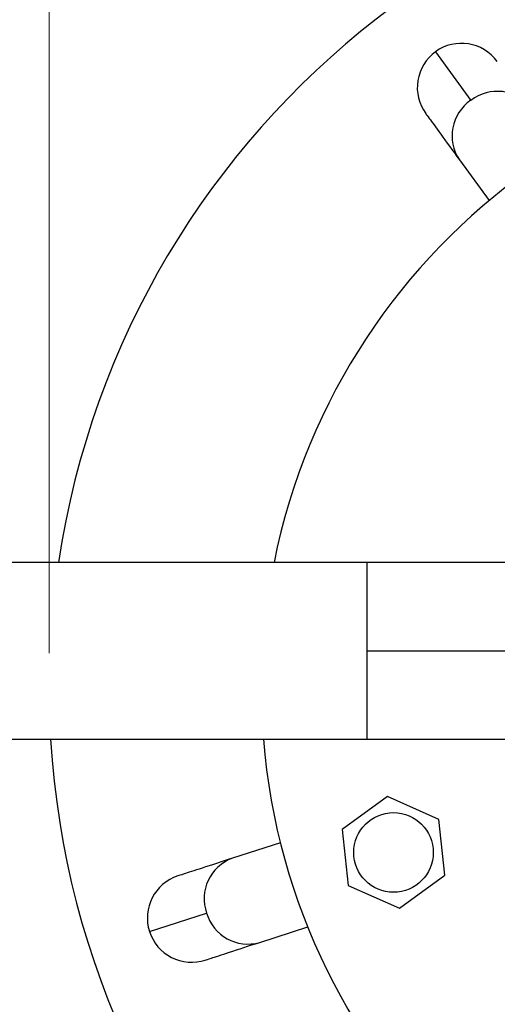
# Model space of a CAD drawing. Header units: millimetres. Extents: x 574 to 821, y 340 to 747.
# Tile 7 of 10: x 608 to 622, y 695 to 723. Entities that reach past the tile are written whole.
import ezdxf

# ---------------------------------------------------------------- set-up
doc = ezdxf.new("R2010")
doc.units = ezdxf.units.MM
doc.styles.add('SLDTEXTSTYLE0', font='TXT', dxfattribs={"width": 0.75})
doc.dimstyles.new('SLDDIMSTYLE0', dxfattribs={"dimtxt": 3.5, "dimasz": 3.556, "dimexe": 0, "dimexo": 0.0625, "dimgap": 0.875, "dimtad": 1, "dimdec": 0, "dimlfac": 2, "dimrnd": 1e-09, "dimzin": 12, "dimdsep": 46, "dimtxsty": 'SLDTEXTSTYLE0', "dimblk1": 'CLOSED', "dimblk2": 'CLOSED', "dimsah": 1, "dimcen": 0.09, "dimadec": 0, "dimazin": 3, "dimtfac": 1, "dimtofl": 0, "dimtmove": 0, "dimatfit": 3, "dimldrblk": 'CLOSED', "dimfxl": 0, "dimfrac": 2, "dimtolj": 1, "dimtzin": 12, "dimarcsym": 0})
doc.dimstyles.new('SLDDIMSTYLE1', dxfattribs={"dimtxt": 3.5, "dimasz": 3.556, "dimexe": 0, "dimexo": 0.0625, "dimgap": 0.875, "dimtad": 1, "dimdec": 0, "dimlfac": 2, "dimrnd": 1e-09, "dimzin": 12, "dimdsep": 46, "dimtxsty": 'SLDTEXTSTYLE0', "dimblk1": 'CLOSED', "dimblk2": 'CLOSED', "dimsah": 1, "dimcen": 0.09, "dimadec": 0, "dimazin": 3, "dimtfac": 1, "dimtdec": 0, "dimtofl": 0, "dimtmove": 0, "dimatfit": 3, "dimldrblk": 'CLOSED', "dimfxl": 0, "dimfrac": 2, "dimtolj": 1, "dimtzin": 12, "dimarcsym": 0})

# ---------------------------------------------------------------- blocks, each defined once
blk = doc.blocks.new('_Closed')
at = {"color": 0, "linetype": 'ByBlock', "lineweight": -2}
for p, q in [((-1, 0.166667), (0, 0)), ((-1, 0.166667), (-1, -0.166667)), ((0, 0), (-1, -0.166667)), ((0, 0), (-1, 0))]:
    blk.add_line(p, q, dxfattribs=at)
blk = doc.blocks.new('_D_1')
at = {"color": 7, "linetype": 'Continuous', "lineweight": 0}
for p, q in [((574.223, 726.241), (574.223, 743.392)), ((657.244, 705.175), (657.244, 743.392)), ((657.244, 742.392), (574.223, 742.392))]:
    blk.add_line(p, q, dxfattribs=at)
at = {"color": 7, "linetype": 'Continuous', "lineweight": 18, "xscale": 3.556, "yscale": 3.556, "rotation": 180.0000000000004}
blk.add_blockref('_Closed', (574.223, 742.392), dxfattribs=at)
at = {"color": 7, "linetype": 'Continuous', "lineweight": 18, "xscale": 3.556, "yscale": 3.556}
blk.add_blockref('_Closed', (657.244, 742.392), dxfattribs=at)
at = {"color": 7, "linetype": 'Continuous', "lineweight": 18, "insert": (613.389, 746.903), "char_height": 3.5, "attachment_point": 1, "style": 'SLDTEXTSTYLE0'}
blk.add_mtext('166', dxfattribs=at)
blk = doc.blocks.new('_D_2')
at = {"color": 7, "linetype": 'Continuous', "lineweight": 0}
for p, q in [((609.244, 705.175), (609.244, 736.252)), ((657.244, 705.175), (657.244, 736.252)), ((609.244, 735.252), (657.244, 735.252))]:
    blk.add_line(p, q, dxfattribs=at)
at = {"color": 7, "linetype": 'Continuous', "lineweight": 18, "xscale": 3.556, "yscale": 3.556, "rotation": 180.0000000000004}
blk.add_blockref('_Closed', (609.244, 735.252, 78.152), dxfattribs=at)
at = {"color": 7, "linetype": 'Continuous', "lineweight": 18, "xscale": 3.556, "yscale": 3.556}
blk.add_blockref('_Closed', (657.244, 735.252, 78.152), dxfattribs=at)
at = {"color": 7, "linetype": 'Continuous', "lineweight": 18, "char_height": 3.5, "attachment_point": 1, "style": 'SLDTEXTSTYLE0'}
for s, insert in [('%%c', (627.433, 739.764)), ('96', (632.712, 739.818))]:
    blk.add_mtext(s, dxfattribs=dict(at, insert=insert))

msp = doc.modelspace()

# ---------------------------------------------------------------- linework, layer by layer
at = {"color": 7, "linetype": 'Continuous', "lineweight": 25}
for p, q in [((620.165, 722.176), (621.163, 720.802)), ((620.84, 719.121), (621.678, 717.968)), ((618.223, 707.741), (589.223, 707.741)), ((633.223, 707.741), (618.223, 707.741)), ((618.223, 705.241), (635.723, 705.241)), ((589.223, 702.741), (618.223, 702.741)), ((618.223, 702.741), (633.223, 702.741)), ((618.812, 701.119), (617.527, 700.186)), ((620.262, 700.473), (618.812, 701.119)), ((620.428, 698.894), (620.262, 700.473)), ((617.527, 700.186), (617.693, 698.607)), ((615.78, 699.815), (614.424, 699.375)), ((619.144, 697.961), (620.428, 698.894)), ((617.693, 698.607), (619.144, 697.961)), ((612.083, 697.3), (613.697, 697.824)), ((615.196, 696.997), (616.552, 697.437))]:
    msp.add_line(p, q, dxfattribs=at)
at = {"color": 8, "linetype": 'Continuous', "lineweight": 25}
for p, q in [((618.223, 707.741), (618.223, 705.241)), ((618.223, 705.241), (618.223, 702.741))]:
    msp.add_line(p, q, dxfattribs=at)
at = {"color": 7, "linetype": 'Continuous', "lineweight": 25}
msp.add_circle((618.978, 699.54), 1.125, dxfattribs=at)
for centre, radius, start, end in [((633.244, 704.175), 24, 183.4253, 171.455), ((620.9, 721.164), 1.25, 36.019, 126), ((633.244, 704.175), 18, 270, 168.5732), ((620.9, 721.164), 1.25, 126, 216.019), ((633.244, 704.175), 18, 184.5692, 270), ((613.271, 697.686), 1.25, 108.019, 198), ((613.271, 697.686), 1.25, 198, 288.019)]:
    msp.add_arc(centre, radius, start, end, dxfattribs=at)
at = {"color": 8, "linetype": 'Continuous', "lineweight": 25}
for centre, start, end in [((621.906, 719.845), 37.9453, 127.8214), ((621.844, 719.8), 124.1786, 214.0547), ((614.837, 698.235), 109.9453, 199.8214), ((614.861, 698.162), 196.1786, 286.0547)]:
    msp.add_arc(centre, 1.212, start, end, dxfattribs=at)
at = {"color": 7, "linetype": 'Continuous', "lineweight": 25}
for points in [[(619.889, 720.43), (619.91, 720.4), (619.953, 720.342), (620.273, 719.901), (620.651, 719.381), (620.84, 719.121)], [(614.424, 699.375), (614.118, 699.275), (613.506, 699.076), (612.989, 698.908), (612.92, 698.886), (612.885, 698.875)], [(613.658, 696.497), (613.692, 696.508), (613.761, 696.531), (614.279, 696.699), (614.891, 696.898), (615.196, 696.997)]]:
    msp.add_open_spline(points, degree=3, knots=[0, 0, 0, 0, 0.332935, 0.667065, 1, 1, 1, 1], dxfattribs=at)

# ---------------------------------------------------------------- dimensions: what is measured, and where the dimension line sits
at = {"color": 7, "linetype": 'Continuous', "lineweight": 18}
dim = msp.add_linear_dim(base=(574.223, 742.392), p1=(657.244, 704.175), p2=(574.223, 725.241), dimstyle='SLDDIMSTYLE0', dxfattribs=at)
dim.commit()
dim.dimension.update_dxf_attribs({"geometry": '_D_1', "text_midpoint": (617.269, 742.392), "dimtype": 160})
dim = msp.add_linear_dim(base=(657.244, 735.252), p1=(609.244, 704.175), p2=(657.244, 704.175), text='%%c<>', dimstyle='SLDDIMSTYLE1', dxfattribs=at)
dim.commit()
dim.dimension.update_dxf_attribs({"geometry": '_D_2', "text_midpoint": (632.659, 735.252), "dimtype": 160})

doc.saveas('drawing.dxf')
